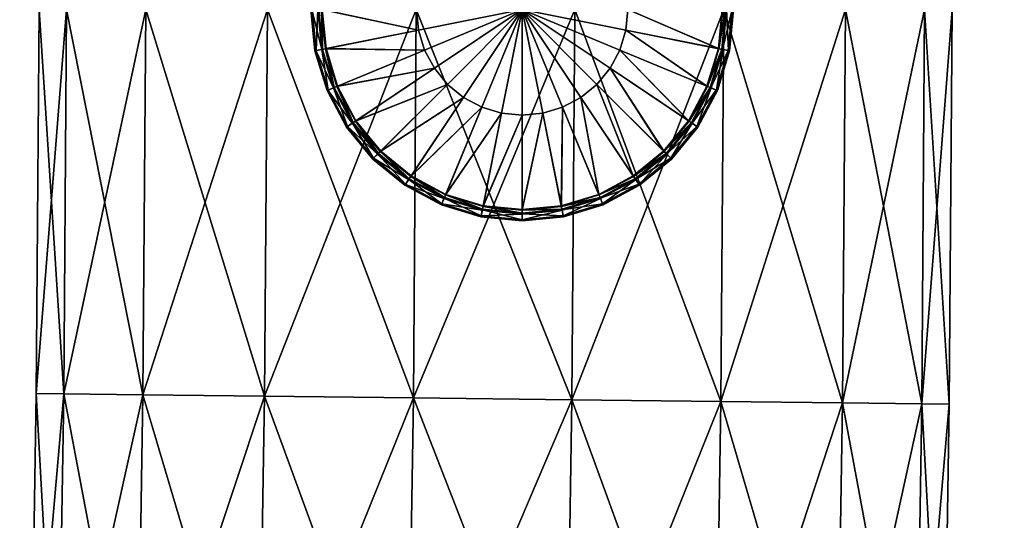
# Model space of a CAD drawing. Header units: millimetres. Extents: x -1220 to 1220, y -575 to 575.
# Tile 128 of 144: x 1096 to 1133, y -20 to 0. Entities that reach past the tile are written whole.
import ezdxf

# ---------------------------------------------------------------- set-up
doc = ezdxf.new("R2010")
doc.units = ezdxf.units.MM
doc.layers.get('0').update_dxf_attribs({"true_color": 0x5890e1})

msp = doc.modelspace()

# ---------------------------------------------------------------- meshes
at = {"color": 196, "true_color": 0x390888}
mesh = msp.add_polyface(dxfattribs=at)
corners = [(0, 0, 698.95), (1178, 0, 698.95), (1178, -483.003, 698.95), (0, -483.003, 698.95), (0, -503.003, 710.951), (1178, -503.003, 710.951), (1178, -487.003, 710.951), (0, -487.003, 710.951), (0, -505.003, 700.95), (1178, -505.003, 700.95), (1178, -505.003, 708.951), (0, -505.003, 708.951), (0, -503.003, 698.95), (0, -487.003, 698.95), (1178, -487.003, 698.95), (1178, -503.003, 698.95), (0, 0, 710.951), (0, -483.003, 710.951), (1178, -483.003, 710.951), (1178, 0, 710.951), (1178, -484.003, 698.95), (0, -484.003, 698.95), (1178, -485.003, 698.95), (0, -485.003, 698.95), (0, -503.878, 710.826), (1178, -503.878, 710.826), (0, -504.503, 710.451), (1178, -504.503, 710.451), (1178, -486.003, 710.951), (0, -486.003, 710.951), (1178, -485.003, 710.951), (0, -485.003, 710.951), (0, -504.878, 700.075), (1178, -504.878, 700.075), (0, -504.503, 699.45), (1178, -504.503, 699.45), (1178, -504.878, 709.826), (0, -504.878, 709.826), (1178, -503.878, 699.075), (0, -503.878, 699.075), (0, -486.003, 698.95), (1178, -486.003, 698.95), (0, -484.003, 710.951), (1178, -484.003, 710.951)]
mesh.append_faces([[corners[k] for k in face] for face in [(0, 1, 2), (2, 3, 0), (4, 5, 6), (6, 7, 4), (8, 9, 10), (10, 11, 8), (12, 13, 14), (14, 15, 12), (16, 17, 18), (18, 19, 16), (2, 20, 21), (21, 3, 2), (20, 22, 23), (23, 21, 20), (4, 24, 25), (25, 5, 4), (24, 26, 27), (27, 25, 24), (6, 28, 29), (29, 7, 6), (28, 30, 31), (31, 29, 28), (8, 32, 33), (33, 9, 8), (32, 34, 35), (35, 33, 32), (10, 36, 37), (37, 11, 10), (36, 27, 26), (26, 37, 36), (15, 38, 39), (39, 12, 15), (38, 35, 34), (34, 39, 38), (13, 40, 41), (41, 14, 13), (40, 23, 22), (22, 41, 40), (17, 42, 43), (43, 18, 17), (42, 31, 30), (30, 43, 42)]], dxfattribs={"vtx2": -1, "color": 196})
at = {"color": 221, "true_color": 0xe5a6d7}
mesh = msp.add_polyface(dxfattribs=at)
corners = [(1182.76, -497.29, 720.799), (1178.756, -498.94, 720.799), (1179.073, -499.883, 720.708), (1182.314, -496.401, 720.89), (1178.44, -497.997, 720.89), (1173.668, -500.28, 720.799), (1173.47, -499.305, 720.89), (1181.416, -494.613, 720.951), (1177.803, -496.101, 720.951), (1178.121, -497.049, 720.921), (1181.865, -495.507, 720.921), (1173.074, -497.345, 720.951), (1173.272, -498.325, 720.921), (1167.129, -498.195, 720.951), (1167.222, -499.189, 720.921), (1167.314, -500.184, 720.89), (1159.423, -498.53, 720.951), (1159.445, -499.528, 720.921), (821.787, -498.53, 720.951), (821, -498.53, 720.951), (821, -499.528, 720.921), (821.787, -499.528, 720.921), (820.562, -498.529, 720.889), (1179.188, -500.226, 720.663), (1183.37, -498.503, 720.663), (1167.456, -501.717, 710.949), (1159.5, -502.062, 710.949), (1159.488, -464.426, 710.949), (821.787, -464.426, 720.951), (821, -464.426, 720.951), (821, -464.426, 710.949), (821.787, -464.426, 710.949), (821.787, -522.214, 710.949), (841.938, -464.426, 710.949), (841.938, -502.062, 710.949), (1159.488, 0, 710.949), (1197.06, 0, 710.949), (841.938, 0, 710.949), (821.787, 0, 710.949), (821, 0, 710.949), (820.562, -464.426, 711.012), (821, 0, 720.951), (821.787, 0, 720.951), (1193.527, 0, 720.951), (1159.488, 0, 720.951), (1159.488, -464.426, 720.951), (1196.714, -472.459, 710.949), (1178.93, -499.457, 710.949), (1184.121, -492.99, 720.951), (1191.098, -482.806, 720.951)]
mesh.append_faces([[corners[k] for k in face] for face in [(25, 26, 27), (46, 47, 27), (47, 25, 27), (11, 8, 13), (8, 48, 13), (16, 13, 45), (13, 49, 45)]], dxfattribs={"color": 221})
mesh.append_faces([[corners[k] for k in face] for face in [(0, 1, 2), (3, 4, 1), (5, 1, 4), (4, 6, 5), (7, 8, 9), (9, 10, 7), (10, 9, 4), (8, 11, 12), (12, 9, 8), (9, 12, 6), (6, 4, 9), (11, 13, 14), (14, 12, 11), (12, 14, 15), (15, 6, 12), (13, 16, 17), (17, 14, 13), (18, 19, 20), (20, 21, 18), (20, 19, 22), (2, 23, 24), (16, 18, 21), (21, 17, 16), (18, 28, 29), (29, 19, 18), (30, 31, 32), (31, 33, 34), (34, 32, 31), (34, 33, 27), (27, 26, 34), (27, 35, 36), (35, 27, 33), (33, 37, 35), (37, 33, 31), (31, 38, 37), (38, 31, 30), (30, 39, 38), (39, 30, 40), (41, 29, 28), (28, 42, 41), (43, 44, 45), (18, 16, 45), (45, 28, 18), (28, 45, 44), (44, 42, 28)]], dxfattribs={"vtx2": -1, "color": 221})
at = {"color": 196, "true_color": 0x390888}
mesh = msp.add_polyface(dxfattribs=at)
corners = [(1095.778, -44.211, 680.709), (1096.137, -29.48, 680.709), (1097.192, -29.501, 686.694), (1096.833, -44.241, 686.694), (1100.23, -29.562, 691.957), (1099.871, -44.328, 691.957), (1104.885, -29.655, 695.864), (1104.524, -44.462, 695.864), (1110.595, -29.77, 697.943), (1110.233, -44.626, 663.474), (1110.595, -29.77, 663.475), (1104.885, -29.655, 665.553), (1104.524, -44.462, 665.553), (1100.23, -29.562, 669.46), (1099.871, -44.328, 669.46), (1097.192, -29.501, 674.723), (1096.833, -44.241, 674.723), (1097.426, -14.735, 686.694), (1096.371, -14.722, 680.709), (1100.465, -14.769, 691.957), (1105.12, -14.822, 695.864), (1110.831, -14.887, 697.943), (1105.12, -14.822, 665.553), (1110.831, -14.887, 663.475), (1100.465, -14.769, 669.46), (1097.426, -14.735, 674.723), (1097.536, 0, 686.694), (1096.48, 0, 680.709), (1100.575, 0, 691.957), (1105.231, 0, 695.864), (1110.942, 0, 697.943), (1105.231, 0, 665.553), (1110.942, 0, 663.475), (1100.575, 0, 669.46), (1097.536, 0, 674.723)]
mesh.append_faces([[corners[k] for k in face] for face in [(0, 1, 2), (3, 2, 4), (5, 4, 6), (7, 6, 8), (9, 10, 11), (12, 11, 13), (14, 13, 15), (16, 15, 1), (17, 2, 1), (1, 18, 17), (19, 4, 2), (2, 17, 19), (20, 6, 4), (4, 19, 20), (21, 8, 6), (6, 20, 21), (22, 11, 10), (10, 23, 22), (24, 13, 11), (11, 22, 24), (25, 15, 13), (13, 24, 25), (18, 1, 15), (15, 25, 18), (26, 17, 18), (18, 27, 26), (28, 19, 17), (17, 26, 28), (29, 20, 19), (19, 28, 29), (30, 21, 20), (20, 29, 30), (31, 22, 23), (23, 32, 31), (33, 24, 22), (22, 31, 33), (34, 25, 24), (24, 33, 34), (27, 18, 25), (25, 34, 27)]], dxfattribs={"vtx2": -1, "color": 196})
at = {"color": 31, "true_color": 0xe4b899}
mesh = msp.add_polyface(dxfattribs=at)
corners = [(1111.029, -0.791, 697.35), (1107.458, -1.501, 697.35), (1107.31, -0.001, 697.35), (1110.951, -0.001, 697.35), (1111.259, -1.55, 697.35), (1107.895, -2.943, 697.35), (1111.633, -2.25, 697.35), (1108.606, -4.273, 697.35), (1107.057, -1.581, 697.65), (1107.057, -1.581, 697.708), (1106.902, -0.001, 697.708), (1106.902, -0.001, 697.65), (1107.518, -3.1, 697.65), (1107.518, -3.1, 697.708), (1107.351, -1.522, 698.97), (1107.482, -1.496, 698.97), (1107.335, -0.001, 698.97), (1107.202, -0.001, 698.97), (1107.795, -2.985, 698.97), (1107.918, -2.934, 698.97), (1108.516, -4.333, 698.97), (1107.322, -1.528, 697.381), (1107.171, -0.001, 697.381), (1107.202, -0.001, 697.35), (1107.351, -1.522, 697.35), (1107.767, -2.997, 697.381), (1107.795, -2.985, 697.35), (1107.096, -1.573, 698.709), (1106.941, -0.001, 698.709), (1106.902, -0.001, 698.67), (1107.057, -1.581, 698.67), (1107.555, -3.085, 698.709), (1107.518, -3.1, 698.67), (1111.029, -0.791, 698.97), (1110.951, -0.001, 698.97), (1111.259, -1.55, 698.97), (1108.626, -4.259, 698.97), (1111.633, -2.25, 698.97), (1107.164, -0.001, 698.932), (1107.315, -1.529, 698.932), (1107.761, -2.999, 698.932), (1106.902, -0.001, 698.598), (1107.057, -1.581, 698.598), (1107.518, -3.1, 698.598), (1106.946, -0.001, 697.606), (1107.101, -1.572, 697.606), (1107.559, -3.083, 697.606), (1108.516, -4.333, 697.35)]
mesh.append_faces([[corners[k] for k in face] for face in [(0, 1, 2), (2, 3, 0), (4, 5, 1), (1, 0, 4), (6, 7, 5), (8, 9, 10), (10, 11, 8), (12, 13, 9), (9, 8, 12), (14, 15, 16), (16, 17, 14), (18, 19, 15), (15, 14, 18), (19, 18, 20), (21, 22, 23), (23, 24, 21), (25, 21, 24), (24, 26, 25), (27, 28, 29), (29, 30, 27), (31, 27, 30), (30, 32, 31), (33, 34, 16), (16, 15, 33), (35, 33, 15), (15, 19, 35), (19, 36, 37), (14, 17, 38), (38, 39, 14), (18, 14, 39), (39, 40, 18), (39, 38, 28), (28, 27, 39), (40, 39, 27), (27, 31, 40), (30, 29, 41), (41, 42, 30), (32, 30, 42), (42, 43, 32), (42, 41, 10), (10, 9, 42), (43, 42, 9), (9, 13, 43), (8, 11, 44), (44, 45, 8), (12, 8, 45), (45, 46, 12), (45, 44, 22), (22, 21, 45), (46, 45, 21), (21, 25, 46), (24, 23, 2), (2, 1, 24), (26, 24, 1), (1, 5, 26), (47, 26, 5)]], dxfattribs={"vtx2": -1, "color": 31})
mesh = msp.add_polyface(dxfattribs=at)
corners = [(1115, -0.001, 697.35), (1111.029, -0.791, 697.35), (1110.951, -0.001, 697.35), (1111.259, -1.55, 697.35), (1111.633, -2.25, 697.35), (1112.137, -2.864, 697.35), (1112.75, -3.367, 697.35), (1113.45, -3.742, 697.35), (1114.21, -3.972, 697.35), (1115, -4.05, 697.35), (1107.895, -2.943, 697.35), (1109.562, -5.438, 697.35), (1108.606, -4.273, 697.35), (1110.728, -6.395, 697.35), (1112.057, -7.105, 697.35), (1113.5, -7.543, 697.35), (1115, -7.691, 697.35), (1110.667, -6.485, 698.97), (1110.741, -6.374, 698.97), (1109.58, -5.421, 698.97), (1112.016, -7.205, 698.97), (1112.067, -7.082, 698.97), (1115, -0.001, 698.97), (1110.951, -0.001, 698.97), (1111.029, -0.791, 698.97), (1111.259, -1.55, 698.97), (1111.633, -2.25, 698.97), (1112.137, -2.864, 698.97), (1112.75, -3.367, 698.97), (1113.45, -3.742, 698.97), (1114.21, -3.972, 698.97), (1115, -4.05, 698.97), (1109.486, -5.515, 697.35), (1110.667, -6.485, 697.35), (1110.651, -6.51, 697.381), (1112.004, -7.233, 697.381), (1109.274, -5.727, 698.67), (1110.501, -6.734, 698.67), (1110.523, -6.701, 698.709), (1111.916, -7.446, 698.709), (1107.918, -2.934, 698.97), (1108.626, -4.259, 698.97), (1113.505, -7.519, 698.97), (1115, -7.666, 698.97), (1109.459, -5.541, 698.932), (1110.647, -6.516, 698.932), (1109.302, -5.699, 698.709), (1112.001, -7.24, 698.932), (1109.305, -5.696, 697.606), (1110.526, -6.697, 697.606), (1110.501, -6.734, 697.65), (1111.901, -7.482, 697.65), (1109.464, -5.536, 697.381), (1111.918, -7.441, 697.606), (1112.016, -7.205, 697.35)]
mesh.append_faces([[corners[k] for k in face] for face in [(0, 1, 2), (0, 3, 1), (0, 4, 3), (0, 5, 4), (0, 6, 5), (0, 7, 6), (0, 8, 7), (0, 9, 8), (22, 23, 24), (22, 24, 25), (22, 25, 26), (22, 26, 27), (22, 27, 28), (22, 28, 29), (22, 29, 30), (22, 30, 31)]], dxfattribs={"color": 31})
mesh.append_faces([[corners[k] for k in face] for face in [(10, 3, 4), (5, 11, 12), (12, 4, 5), (6, 13, 11), (11, 5, 6), (7, 14, 13), (13, 6, 7), (8, 15, 14), (14, 7, 8), (9, 16, 15), (15, 8, 9), (17, 18, 19), (20, 21, 18), (18, 17, 20), (32, 33, 34), (35, 34, 33), (36, 37, 38), (39, 38, 37), (26, 25, 40), (27, 26, 41), (41, 19, 27), (28, 27, 19), (19, 18, 28), (29, 28, 18), (18, 21, 29), (30, 29, 21), (21, 42, 30), (31, 30, 42), (42, 43, 31), (44, 45, 17), (20, 17, 45), (46, 38, 45), (47, 45, 38), (48, 49, 50), (51, 50, 49), (52, 34, 49), (53, 49, 34), (11, 13, 33), (54, 33, 13), (13, 14, 54)]], dxfattribs={"vtx2": -1, "color": 31})
at = {"color": 196, "true_color": 0x390888}
mesh = msp.add_polyface(dxfattribs=at)
corners = [(1116.908, -14.957, 697.943), (1116.671, -29.892, 697.943), (1110.595, -29.77, 697.943), (1110.831, -14.887, 697.943), (1122.619, -15.022, 695.864), (1122.382, -30.007, 695.864), (1127.275, -15.075, 691.957), (1127.036, -30.1, 691.957), (1130.313, -15.11, 686.694), (1130.075, -30.161, 686.694), (1131.369, -15.122, 680.709), (1131.13, -30.182, 680.709), (1130.313, -15.11, 674.723), (1130.075, -30.161, 674.723), (1127.275, -15.075, 669.46), (1127.036, -30.1, 669.46), (1122.619, -15.022, 665.553), (1122.382, -30.007, 665.553), (1116.908, -14.957, 663.475), (1116.671, -29.892, 663.475), (1110.831, -14.887, 663.475), (1110.595, -29.77, 663.475), (1117.02, 0, 697.943), (1110.942, 0, 697.943), (1122.731, 0, 695.864), (1127.386, 0, 691.957), (1130.425, 0, 686.694), (1131.481, 0, 680.709), (1130.425, 0, 674.723), (1127.386, 0, 669.46), (1122.731, 0, 665.553), (1117.02, 0, 663.475), (1110.942, 0, 663.475)]
mesh.append_faces([[corners[k] for k in face] for face in [(0, 1, 2), (2, 3, 0), (4, 5, 1), (1, 0, 4), (6, 7, 5), (5, 4, 6), (8, 9, 7), (7, 6, 8), (10, 11, 9), (9, 8, 10), (12, 13, 11), (11, 10, 12), (14, 15, 13), (13, 12, 14), (16, 17, 15), (15, 14, 16), (18, 19, 17), (17, 16, 18), (20, 21, 19), (19, 18, 20), (22, 0, 3), (3, 23, 22), (24, 4, 0), (0, 22, 24), (25, 6, 4), (4, 24, 25), (26, 8, 6), (6, 25, 26), (27, 10, 8), (8, 26, 27), (28, 12, 10), (10, 27, 28), (29, 14, 12), (12, 28, 29), (30, 16, 14), (14, 29, 30), (31, 18, 16), (16, 30, 31), (32, 20, 18), (18, 31, 32)]], dxfattribs={"vtx2": -1, "color": 196})
at = {"color": 31, "true_color": 0xe4b899}
mesh = msp.add_polyface(dxfattribs=at)
corners = [(1115, -0.001, 697.35), (1115.79, -3.972, 697.35), (1115, -4.05, 697.35), (1116.55, -3.742, 697.35), (1117.25, -3.367, 697.35), (1117.863, -2.864, 697.35), (1118.367, -2.25, 697.35), (1118.741, -1.55, 697.35), (1118.971, -0.791, 697.35), (1119.049, -0.001, 697.35), (1117.943, -7.105, 697.35), (1120.438, -5.438, 697.35), (1119.272, -6.395, 697.35), (1121.394, -4.273, 697.35), (1122.104, -2.943, 697.35), (1122.542, -1.501, 697.35), (1122.69, -0.001, 697.35), (1121.484, -4.333, 698.97), (1121.373, -4.259, 698.97), (1120.42, -5.421, 698.97), (1122.205, -2.985, 698.97), (1122.082, -2.934, 698.97), (1115, -0.001, 698.97), (1115, -4.05, 698.97), (1115.79, -3.972, 698.97), (1116.55, -3.742, 698.97), (1117.25, -3.367, 698.97), (1117.863, -2.864, 698.97), (1118.367, -2.25, 698.97), (1118.741, -1.55, 698.97), (1118.971, -0.791, 698.97), (1119.049, -0.001, 698.97), (1120.514, -5.515, 697.35), (1121.484, -4.333, 697.35), (1121.509, -4.35, 697.381), (1122.233, -2.997, 697.381), (1120.726, -5.727, 698.67), (1121.733, -4.5, 698.67), (1121.7, -4.478, 698.709), (1122.445, -3.084, 698.709), (1117.933, -7.082, 698.97), (1119.259, -6.374, 698.97), (1122.518, -1.496, 698.97), (1122.665, -0.001, 698.97), (1120.541, -5.541, 698.932), (1121.515, -4.354, 698.932), (1120.698, -5.699, 698.709), (1122.239, -2.999, 698.932), (1120.695, -5.696, 697.606), (1121.696, -4.475, 697.606), (1121.733, -4.5, 697.65), (1122.482, -3.1, 697.65), (1120.536, -5.536, 697.381), (1122.441, -3.083, 697.606), (1122.205, -2.985, 697.35)]
mesh.append_faces([[corners[k] for k in face] for face in [(0, 1, 2), (0, 3, 1), (0, 4, 3), (0, 5, 4), (0, 6, 5), (0, 7, 6), (0, 8, 7), (0, 9, 8), (22, 23, 24), (22, 24, 25), (22, 25, 26), (22, 26, 27), (22, 27, 28), (22, 28, 29), (22, 29, 30), (22, 30, 31)]], dxfattribs={"color": 31})
mesh.append_faces([[corners[k] for k in face] for face in [(10, 3, 4), (5, 11, 12), (12, 4, 5), (6, 13, 11), (11, 5, 6), (7, 14, 13), (13, 6, 7), (8, 15, 14), (14, 7, 8), (9, 16, 15), (15, 8, 9), (17, 18, 19), (20, 21, 18), (18, 17, 20), (32, 33, 34), (35, 34, 33), (36, 37, 38), (39, 38, 37), (26, 25, 40), (27, 26, 41), (41, 19, 27), (28, 27, 19), (19, 18, 28), (29, 28, 18), (18, 21, 29), (30, 29, 21), (21, 42, 30), (31, 30, 42), (42, 43, 31), (44, 45, 17), (20, 17, 45), (46, 38, 45), (47, 45, 38), (48, 49, 50), (51, 50, 49), (52, 34, 49), (53, 49, 34), (11, 13, 33), (54, 33, 13), (13, 14, 54)]], dxfattribs={"vtx2": -1, "color": 31})
mesh = msp.add_polyface(dxfattribs=at)
corners = [(1122.482, -3.1, 697.65), (1122.482, -3.1, 697.708), (1121.733, -4.5, 697.708), (1121.733, -4.5, 697.65), (1122.943, -1.581, 697.65), (1122.943, -1.581, 697.708), (1123.098, -0.001, 697.65), (1123.098, -0.001, 697.708), (1122.648, -1.522, 698.97), (1122.518, -1.496, 698.97), (1122.082, -2.934, 698.97), (1122.205, -2.985, 698.97), (1122.798, -0.001, 698.97), (1122.665, -0.001, 698.97), (1121.484, -4.333, 697.35), (1122.205, -2.985, 697.35), (1122.233, -2.997, 697.381), (1122.678, -1.528, 697.381), (1122.648, -1.522, 697.35), (1122.829, -0.001, 697.381), (1122.798, -0.001, 697.35), (1121.733, -4.5, 698.67), (1122.482, -3.1, 698.67), (1122.445, -3.084, 698.709), (1122.904, -1.573, 698.709), (1122.943, -1.581, 698.67), (1123.058, -0.001, 698.709), (1123.098, -0.001, 698.67), (1121.515, -4.354, 698.932), (1122.239, -2.999, 698.932), (1122.685, -1.529, 698.932), (1122.836, -0.001, 698.932), (1121.7, -4.478, 698.709), (1121.733, -4.5, 698.598), (1122.482, -3.1, 698.598), (1122.943, -1.581, 698.598), (1123.098, -0.001, 698.598), (1121.696, -4.475, 697.606), (1122.441, -3.083, 697.606), (1122.899, -1.572, 697.606), (1123.054, -0.001, 697.606), (1121.509, -4.35, 697.381), (1122.104, -2.943, 697.35), (1122.542, -1.501, 697.35), (1122.69, -0.001, 697.35)]
mesh.append_faces([[corners[k] for k in face] for face in [(0, 1, 2), (2, 3, 0), (4, 5, 1), (1, 0, 4), (6, 7, 5), (5, 4, 6), (8, 9, 10), (10, 11, 8), (12, 13, 9), (9, 8, 12), (14, 15, 16), (17, 16, 15), (15, 18, 17), (19, 17, 18), (18, 20, 19), (21, 22, 23), (24, 23, 22), (22, 25, 24), (26, 24, 25), (25, 27, 26), (28, 29, 11), (8, 11, 29), (29, 30, 8), (12, 8, 30), (30, 31, 12), (32, 23, 29), (30, 29, 23), (23, 24, 30), (31, 30, 24), (24, 26, 31), (22, 21, 33), (33, 34, 22), (25, 22, 34), (34, 35, 25), (27, 25, 35), (35, 36, 27), (34, 33, 2), (2, 1, 34), (35, 34, 1), (1, 5, 35), (36, 35, 5), (5, 7, 36), (37, 38, 0), (4, 0, 38), (38, 39, 4), (6, 4, 39), (39, 40, 6), (41, 16, 38), (39, 38, 16), (16, 17, 39), (40, 39, 17), (17, 19, 40), (18, 15, 42), (42, 43, 18), (20, 18, 43), (43, 44, 20)]], dxfattribs={"vtx2": -1, "color": 31})
mesh = msp.add_polyface(dxfattribs=at)
corners = [(1108.266, -4.5, 697.65), (1108.266, -4.5, 697.708), (1107.518, -3.1, 697.708), (1107.518, -3.1, 697.65), (1109.274, -5.727, 697.65), (1109.274, -5.727, 697.708), (1110.501, -6.734, 697.65), (1110.501, -6.734, 697.708), (1108.516, -4.333, 698.97), (1108.626, -4.259, 698.97), (1107.918, -2.934, 698.97), (1109.486, -5.515, 698.97), (1109.58, -5.421, 698.97), (1110.667, -6.485, 698.97), (1108.49, -4.35, 697.381), (1107.767, -2.997, 697.381), (1107.795, -2.985, 697.35), (1108.516, -4.333, 697.35), (1109.464, -5.536, 697.381), (1109.486, -5.515, 697.35), (1110.651, -6.51, 697.381), (1108.3, -4.478, 698.709), (1107.555, -3.085, 698.709), (1107.518, -3.1, 698.67), (1108.266, -4.5, 698.67), (1109.302, -5.699, 698.709), (1109.274, -5.727, 698.67), (1110.523, -6.701, 698.709), (1107.795, -2.985, 698.97), (1107.761, -2.999, 698.932), (1108.485, -4.354, 698.932), (1109.459, -5.541, 698.932), (1110.647, -6.516, 698.932), (1107.518, -3.1, 698.598), (1108.266, -4.5, 698.598), (1109.274, -5.727, 698.598), (1110.501, -6.734, 698.67), (1110.501, -6.734, 698.598), (1107.559, -3.083, 697.606), (1108.303, -4.475, 697.606), (1109.305, -5.696, 697.606), (1110.526, -6.697, 697.606), (1107.895, -2.943, 697.35), (1108.606, -4.273, 697.35), (1109.562, -5.438, 697.35), (1110.667, -6.485, 697.35)]
mesh.append_faces([[corners[k] for k in face] for face in [(0, 1, 2), (2, 3, 0), (4, 5, 1), (1, 0, 4), (6, 7, 5), (5, 4, 6), (8, 9, 10), (11, 12, 9), (9, 8, 11), (12, 11, 13), (14, 15, 16), (16, 17, 14), (18, 14, 17), (17, 19, 18), (20, 18, 19), (21, 22, 23), (23, 24, 21), (25, 21, 24), (24, 26, 25), (27, 25, 26), (8, 28, 29), (29, 30, 8), (11, 8, 30), (30, 31, 11), (13, 11, 31), (30, 29, 22), (22, 21, 30), (31, 30, 21), (21, 25, 31), (32, 31, 25), (24, 23, 33), (33, 34, 24), (26, 24, 34), (34, 35, 26), (36, 26, 35), (35, 37, 36), (34, 33, 2), (2, 1, 34), (35, 34, 1), (1, 5, 35), (37, 35, 5), (5, 7, 37), (0, 3, 38), (38, 39, 0), (4, 0, 39), (39, 40, 4), (6, 4, 40), (39, 38, 15), (15, 14, 39), (40, 39, 14), (14, 18, 40), (41, 40, 18), (42, 43, 17), (19, 17, 43), (43, 44, 19), (45, 19, 44)]], dxfattribs={"vtx2": -1, "color": 31})
mesh = msp.add_polyface(dxfattribs=at)
corners = [(1115.79, -3.972, 697.35), (1116.5, -7.543, 697.35), (1115, -7.691, 697.35), (1115, -4.05, 697.35), (1116.55, -3.742, 697.35), (1117.943, -7.105, 697.35), (1117.25, -3.367, 697.35), (1119.272, -6.395, 697.35), (1116.58, -7.943, 697.65), (1116.58, -7.943, 697.708), (1115, -8.099, 697.708), (1115, -8.099, 697.65), (1118.099, -7.482, 697.65), (1118.099, -7.482, 697.708), (1116.521, -7.649, 698.97), (1116.495, -7.519, 698.97), (1115, -7.666, 698.97), (1115, -7.799, 698.97), (1117.984, -7.205, 698.97), (1117.933, -7.082, 698.97), (1119.333, -6.485, 698.97), (1116.527, -7.679, 697.381), (1115, -7.829, 697.381), (1115, -7.799, 697.35), (1116.521, -7.649, 697.35), (1117.996, -7.233, 697.381), (1117.984, -7.205, 697.35), (1116.572, -7.904, 698.709), (1115, -8.059, 698.709), (1115, -8.099, 698.67), (1116.58, -7.943, 698.67), (1118.084, -7.446, 698.709), (1118.099, -7.482, 698.67), (1115.79, -3.972, 698.97), (1115, -4.05, 698.97), (1116.55, -3.742, 698.97), (1119.259, -6.374, 698.97), (1117.25, -3.367, 698.97), (1115, -7.836, 698.932), (1116.529, -7.686, 698.932), (1117.999, -7.24, 698.932), (1115, -8.099, 698.598), (1116.58, -7.943, 698.598), (1118.099, -7.482, 698.598), (1115, -8.054, 697.606), (1116.571, -7.9, 697.606), (1118.082, -7.441, 697.606), (1119.333, -6.485, 697.35)]
mesh.append_faces([[corners[k] for k in face] for face in [(0, 1, 2), (2, 3, 0), (4, 5, 1), (1, 0, 4), (6, 7, 5), (8, 9, 10), (10, 11, 8), (12, 13, 9), (9, 8, 12), (14, 15, 16), (16, 17, 14), (18, 19, 15), (15, 14, 18), (19, 18, 20), (21, 22, 23), (23, 24, 21), (25, 21, 24), (24, 26, 25), (27, 28, 29), (29, 30, 27), (31, 27, 30), (30, 32, 31), (33, 34, 16), (16, 15, 33), (35, 33, 15), (15, 19, 35), (19, 36, 37), (14, 17, 38), (38, 39, 14), (18, 14, 39), (39, 40, 18), (39, 38, 28), (28, 27, 39), (40, 39, 27), (27, 31, 40), (30, 29, 41), (41, 42, 30), (32, 30, 42), (42, 43, 32), (42, 41, 10), (10, 9, 42), (43, 42, 9), (9, 13, 43), (8, 11, 44), (44, 45, 8), (12, 8, 45), (45, 46, 12), (45, 44, 22), (22, 21, 45), (46, 45, 21), (21, 25, 46), (24, 23, 2), (2, 1, 24), (26, 24, 1), (1, 5, 26), (47, 26, 5)]], dxfattribs={"vtx2": -1, "color": 31})
mesh = msp.add_polyface(dxfattribs=at)
corners = [(1119.499, -6.734, 697.65), (1119.499, -6.734, 697.708), (1118.099, -7.482, 697.708), (1118.099, -7.482, 697.65), (1120.726, -5.727, 697.65), (1120.726, -5.727, 697.708), (1121.733, -4.5, 697.65), (1121.733, -4.5, 697.708), (1119.333, -6.485, 698.97), (1119.259, -6.374, 698.97), (1117.933, -7.082, 698.97), (1120.514, -5.515, 698.97), (1120.42, -5.421, 698.97), (1121.484, -4.333, 698.97), (1119.349, -6.51, 697.381), (1117.996, -7.233, 697.381), (1117.984, -7.205, 697.35), (1119.333, -6.485, 697.35), (1120.536, -5.536, 697.381), (1120.514, -5.515, 697.35), (1121.509, -4.35, 697.381), (1119.477, -6.701, 698.709), (1118.084, -7.446, 698.709), (1118.099, -7.482, 698.67), (1119.499, -6.734, 698.67), (1120.698, -5.699, 698.709), (1120.726, -5.727, 698.67), (1121.7, -4.478, 698.709), (1117.984, -7.205, 698.97), (1117.999, -7.24, 698.932), (1119.353, -6.516, 698.932), (1120.541, -5.541, 698.932), (1121.515, -4.354, 698.932), (1118.099, -7.482, 698.598), (1119.499, -6.734, 698.598), (1120.726, -5.727, 698.598), (1121.733, -4.5, 698.67), (1121.733, -4.5, 698.598), (1118.082, -7.441, 697.606), (1119.474, -6.697, 697.606), (1120.695, -5.696, 697.606), (1121.696, -4.475, 697.606), (1117.943, -7.105, 697.35), (1119.272, -6.395, 697.35), (1120.438, -5.438, 697.35), (1121.484, -4.333, 697.35)]
mesh.append_faces([[corners[k] for k in face] for face in [(0, 1, 2), (2, 3, 0), (4, 5, 1), (1, 0, 4), (6, 7, 5), (5, 4, 6), (8, 9, 10), (11, 12, 9), (9, 8, 11), (12, 11, 13), (14, 15, 16), (16, 17, 14), (18, 14, 17), (17, 19, 18), (20, 18, 19), (21, 22, 23), (23, 24, 21), (25, 21, 24), (24, 26, 25), (27, 25, 26), (8, 28, 29), (29, 30, 8), (11, 8, 30), (30, 31, 11), (13, 11, 31), (30, 29, 22), (22, 21, 30), (31, 30, 21), (21, 25, 31), (32, 31, 25), (24, 23, 33), (33, 34, 24), (26, 24, 34), (34, 35, 26), (36, 26, 35), (35, 37, 36), (34, 33, 2), (2, 1, 34), (35, 34, 1), (1, 5, 35), (37, 35, 5), (5, 7, 37), (0, 3, 38), (38, 39, 0), (4, 0, 39), (39, 40, 4), (6, 4, 40), (39, 38, 15), (15, 14, 39), (40, 39, 14), (14, 18, 40), (41, 40, 18), (42, 43, 17), (19, 17, 43), (43, 44, 19), (45, 19, 44)]], dxfattribs={"vtx2": -1, "color": 31})
mesh = msp.add_polyface(dxfattribs=at)
corners = [(1111.901, -7.482, 697.65), (1111.901, -7.482, 697.708), (1110.501, -6.734, 697.708), (1110.501, -6.734, 697.65), (1113.42, -7.943, 697.65), (1113.42, -7.943, 697.708), (1115, -8.099, 697.65), (1115, -8.099, 697.708), (1113.479, -7.649, 698.97), (1113.505, -7.519, 698.97), (1112.067, -7.082, 698.97), (1112.016, -7.205, 698.97), (1115, -7.799, 698.97), (1115, -7.666, 698.97), (1110.667, -6.485, 697.35), (1112.016, -7.205, 697.35), (1112.004, -7.233, 697.381), (1113.473, -7.679, 697.381), (1113.479, -7.649, 697.35), (1115, -7.829, 697.381), (1115, -7.799, 697.35), (1110.501, -6.734, 698.67), (1111.901, -7.482, 698.67), (1111.916, -7.446, 698.709), (1113.428, -7.904, 698.709), (1113.42, -7.943, 698.67), (1115, -8.059, 698.709), (1115, -8.099, 698.67), (1110.647, -6.516, 698.932), (1112.001, -7.24, 698.932), (1113.471, -7.686, 698.932), (1115, -7.836, 698.932), (1110.523, -6.701, 698.709), (1110.501, -6.734, 698.598), (1111.901, -7.482, 698.598), (1113.42, -7.943, 698.598), (1115, -8.099, 698.598), (1110.526, -6.697, 697.606), (1111.918, -7.441, 697.606), (1113.429, -7.9, 697.606), (1115, -8.054, 697.606), (1110.651, -6.51, 697.381), (1112.057, -7.105, 697.35), (1113.5, -7.543, 697.35), (1115, -7.691, 697.35)]
mesh.append_faces([[corners[k] for k in face] for face in [(0, 1, 2), (2, 3, 0), (4, 5, 1), (1, 0, 4), (6, 7, 5), (5, 4, 6), (8, 9, 10), (10, 11, 8), (12, 13, 9), (9, 8, 12), (14, 15, 16), (17, 16, 15), (15, 18, 17), (19, 17, 18), (18, 20, 19), (21, 22, 23), (24, 23, 22), (22, 25, 24), (26, 24, 25), (25, 27, 26), (28, 29, 11), (8, 11, 29), (29, 30, 8), (12, 8, 30), (30, 31, 12), (32, 23, 29), (30, 29, 23), (23, 24, 30), (31, 30, 24), (24, 26, 31), (22, 21, 33), (33, 34, 22), (25, 22, 34), (34, 35, 25), (27, 25, 35), (35, 36, 27), (34, 33, 2), (2, 1, 34), (35, 34, 1), (1, 5, 35), (36, 35, 5), (5, 7, 36), (37, 38, 0), (4, 0, 38), (38, 39, 4), (6, 4, 39), (39, 40, 6), (41, 16, 38), (39, 38, 16), (16, 17, 39), (40, 39, 17), (17, 19, 40), (18, 15, 42), (42, 43, 18), (20, 18, 43), (43, 44, 20)]], dxfattribs={"vtx2": -1, "color": 31})

doc.saveas('drawing.dxf')
